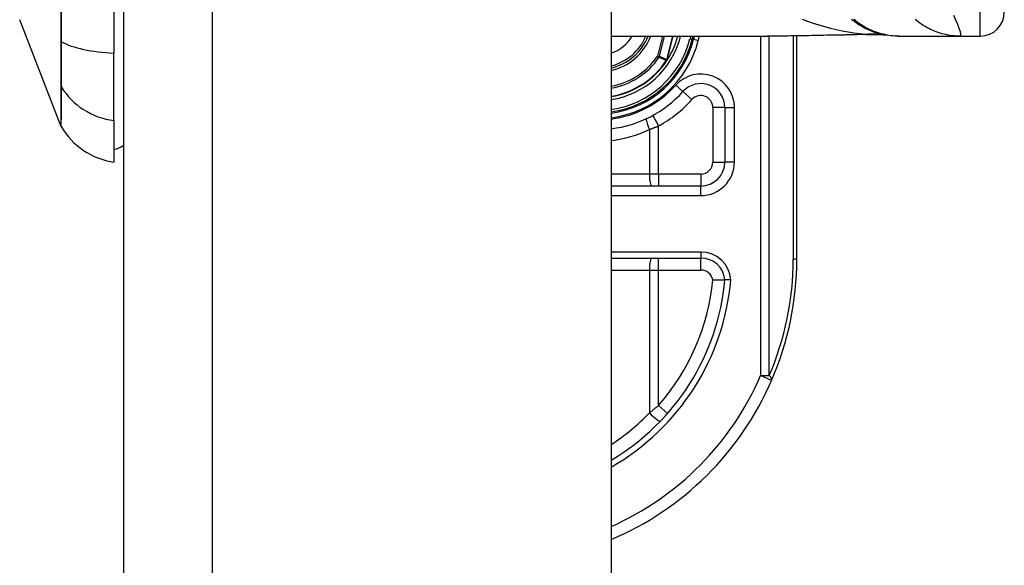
# Model space of a CAD drawing. Header units: inches. Extents: x 5.2 to 98, y 7.4 to 63.6.
# Tile 76 of 82: x 74 to 76.1, y 44 to 45.1. Entities that reach past the tile are written whole.
import ezdxf

# ---------------------------------------------------------------- set-up
doc = ezdxf.new("R2010")
doc.units = ezdxf.units.IN
doc.header["$LTSCALE"] = 6.250991
doc.header["$MEASUREMENT"] = 0
doc.layers.add('Visible Edges(ANSI)', color=7, linetype='Continuous', lineweight=25)
doc.layers.add('Visible Tangent Edges(ANSI)', color=7, linetype='Continuous', lineweight=25)

msp = doc.modelspace()

# ---------------------------------------------------------------- linework, layer by layer
at = {"layer": 'Visible Edges(ANSI)'}
for p, q in [((74.2252, 50.7954), (74.2252, 20.9583)), ((75.2405, 50.7954), (75.2405, 20.9583)), ((74.2052, 46.1097), (74.2052, 45.0645)), ((74.095, 44.9134), (74.0091, 45.1342)), ((75.2405, 45.1), (75.5653, 45.1)), ((75.4094, 45.0932), (75.4111, 45.1)), ((75.4137, 45.1), (75.4121, 45.0934)), ((75.6269, 44.6353), (75.6269, 45.1004)), ((75.8371, 45.1), (75.8402, 45.1)), ((75.8402, 45.1), (75.9676, 45.1)), ((75.9676, 45.1), (76.0089, 45.1)), ((74.2052, 44.924), (74.2052, 45.0645)), ((75.3571, 45.0501), (75.3563, 45.0491)), ((75.477, 44.9511), (75.477, 44.8376)), ((74.2052, 44.924), (74.2052, 44.8376)), ((75.4271, 44.7877), (75.2405, 44.7877)), ((75.2405, 44.6378), (75.4273, 44.6378))]:
    msp.add_line(p, q, dxfattribs=at)
at = {"layer": 'Visible Edges(ANSI)', "flags": 128}
for points in [[(75.8371, 45.1), (75.8312, 45.1001), (75.8253, 45.1004), (75.8193, 45.101), (75.8133, 45.1019), (75.8073, 45.1029), (75.8014, 45.1043), (75.7954, 45.1059), (75.7895, 45.1077), (75.7837, 45.1098), (75.7779, 45.1121), (75.7723, 45.1147), (75.7667, 45.1175), (75.7613, 45.1206), (75.756, 45.1238), (75.7508, 45.1273), (75.7458, 45.131), (75.741, 45.1348)], [(75.7158, 45.1018), (75.6775, 45.1012), (75.6396, 45.1006), (75.6021, 45.1001), (75.5653, 45.1)], [(75.7768, 45.1035), (75.7466, 45.1024), (75.7158, 45.1018)], [(75.7768, 45.1035), (75.7961, 45.1035), (75.8153, 45.1016)], [(75.3572, 45.0502), (75.3571, 45.0501), (75.3571, 45.0501), (75.357, 45.05), (75.357, 45.05), (75.3569, 45.0499), (75.3569, 45.0499), (75.3568, 45.0499), (75.3568, 45.0498), (75.3567, 45.0498), (75.3566, 45.0498), (75.3566, 45.0497), (75.3565, 45.0497), (75.3565, 45.0497), (75.3564, 45.0496), (75.3563, 45.0496), (75.3563, 45.0496), (75.3562, 45.0496), (75.3562, 45.0495), (75.3561, 45.0495), (75.3561, 45.0495), (75.356, 45.0495), (75.3559, 45.0494), (75.3559, 45.0494), (75.3558, 45.0494)], [(75.3573, 45.0504), (75.3573, 45.0504), (75.3573, 45.0504), (75.3573, 45.0504), (75.3573, 45.0503), (75.3573, 45.0503), (75.3573, 45.0503), (75.3573, 45.0503), (75.3573, 45.0503), (75.3573, 45.0503), (75.3573, 45.0503), (75.3573, 45.0503), (75.3573, 45.0503), (75.3572, 45.0503), (75.3572, 45.0502), (75.3572, 45.0502), (75.3572, 45.0502), (75.3572, 45.0502), (75.3572, 45.0502), (75.3572, 45.0502), (75.3572, 45.0502), (75.3572, 45.0502), (75.3572, 45.0502), (75.3572, 45.0502), (75.3572, 45.0502)], [(75.4519, 44.5921), (75.4535, 44.5921), (75.4552, 44.5922), (75.4568, 44.5922), (75.4584, 44.5923), (75.46, 44.5923), (75.4615, 44.5924), (75.463, 44.5924), (75.4644, 44.5924), (75.4658, 44.5924), (75.4672, 44.5925), (75.4684, 44.5925), (75.4696, 44.5925), (75.4708, 44.5925), (75.4718, 44.5925), (75.4728, 44.5925), (75.4736, 44.5925), (75.4744, 44.5925), (75.4751, 44.5925), (75.4757, 44.5925), (75.4762, 44.5925), (75.4765, 44.5925), (75.4768, 44.5925), (75.477, 44.5925), (75.477, 44.5925)], [(75.4896, 44.5925), (75.4887, 44.5925), (75.4879, 44.5925), (75.4871, 44.5925), (75.4863, 44.5925), (75.4855, 44.5925), (75.4848, 44.5925), (75.484, 44.5925), (75.4833, 44.5925), (75.4826, 44.5925), (75.4819, 44.5925), (75.4813, 44.5925), (75.4807, 44.5925), (75.4801, 44.5925), (75.4796, 44.5925), (75.4791, 44.5925), (75.4787, 44.5925), (75.4783, 44.5925), (75.478, 44.5925), (75.4777, 44.5925), (75.4775, 44.5925), (75.4773, 44.5925), (75.4771, 44.5925), (75.4771, 44.5925), (75.477, 44.5925)]]:
    msp.add_lwpolyline(points, dxfattribs=at)
at = {"layer": 'Visible Edges(ANSI)'}
for centre, radius, start, end in [((76.0089, 45.1499), 0.05, 270, 0), ((75.2132, 45.1429), 0.1129, 283.9794, 337.6397), ((75.2132, 45.1429), 0.1713, 327.2981, 345.4721), ((75.2132, 45.1429), 0.205, 277.6503, 346.0291), ((75.2132, 45.1429), 0.2024, 277.7468, 345.776), ((75.2132, 45.1429), 0.1711, 279.1773, 326.7398), ((75.4271, 44.9511), 0.05, 0, 138.1031), ((75.2132, 45.1429), 0.2373, 276.5969, 318.1031), ((74.1066, 44.918), 0.0125, 201.2505, 209.7291), ((74.226, 44.9861), 0.1499, 209.7291, 262.0587), ((74.1953, 44.9126), 0.05, 281.537, 306.8699), ((75.4271, 44.8376), 0.05, 270, 0), ((75.4273, 44.5878), 0.05, 5.3938, 90), ((74.9924, 44.6353), 0.6345, 336.5561, 0), ((74.9924, 44.6353), 0.4865, 300.6602, 354.9569), ((74.9924, 44.6353), 0.6345, 293.0167, 336.5561)]:
    msp.add_arc(centre, radius, start, end, dxfattribs=at)
at = {"layer": 'Visible Tangent Edges(ANSI)'}
for p, q in [((74.4105, 20.9583), (74.4105, 50.7954)), ((76.0089, 45.1), (76.0089, 45.3498)), ((75.3476, 45.1), (75.3371, 45.0585)), ((75.3409, 45.0575), (75.3516, 45.1)), ((75.3686, 45.1), (75.3561, 45.0507)), ((75.3563, 45.0507), (75.3688, 45.1)), ((75.385, 45.0994), (75.3827, 45.1)), ((75.385, 45.0994), (75.3852, 45.1)), ((75.406, 45.1), (75.4046, 45.0944)), ((75.4046, 45.0944), (75.4094, 45.0932)), ((75.4218, 45.091), (75.424, 45.1)), ((75.5516, 45.1), (75.5516, 44.3928)), ((75.5693, 44.3928), (75.5693, 45.1)), ((75.6196, 45.1003), (75.6196, 44.6353)), ((74.0949, 45.0897), (74.0949, 45.0891)), ((75.4121, 45.0934), (75.4096, 45.0941)), ((75.4121, 45.0934), (75.4218, 45.091)), ((75.3409, 45.0575), (75.3371, 45.0585)), ((75.3371, 45.0585), (75.3403, 45.0563)), ((75.3555, 45.0496), (75.3558, 45.0494)), ((75.3558, 45.05), (75.356, 45.0499)), ((75.3558, 45.0494), (75.3563, 45.0491)), ((75.3561, 45.0507), (75.3563, 45.0507)), ((74.0949, 44.9963), (74.0949, 44.9961)), ((75.3899, 44.9844), (75.375, 44.9978)), ((75.3899, 44.9844), (75.4085, 44.9678)), ((75.477, 44.9511), (75.452, 44.9511)), ((75.452, 44.9511), (75.452, 44.8376)), ((75.477, 44.9511), (75.497, 44.9511)), ((75.497, 44.8376), (75.497, 44.9511)), ((75.3271, 44.9347), (75.3391, 44.9128)), ((75.3391, 44.8127), (75.3391, 44.9128)), ((75.3201, 44.9056), (75.3201, 44.8127)), ((75.452, 44.8376), (75.477, 44.8376)), ((75.497, 44.8376), (75.477, 44.8376)), ((75.3201, 44.8127), (75.2405, 44.8127)), ((75.3391, 44.8127), (75.3201, 44.8127)), ((75.3391, 44.8127), (75.3391, 44.7877)), ((75.4271, 44.8127), (75.3391, 44.8127)), ((75.4271, 44.8127), (75.4271, 44.7877)), ((75.4271, 44.7677), (75.4271, 44.7877)), ((75.2405, 44.7677), (75.4271, 44.7677)), ((75.4273, 44.6503), (75.2405, 44.6503)), ((75.4273, 44.6503), (75.4273, 44.6378)), ((75.3391, 44.6128), (75.3391, 44.6378)), ((75.4273, 44.6128), (75.4273, 44.6378)), ((75.6269, 44.6353), (75.6196, 44.6353)), ((75.2405, 44.6128), (75.3201, 44.6128)), ((75.3201, 44.6128), (75.3391, 44.6128)), ((75.3201, 44.6128), (75.3201, 44.3152)), ((75.3391, 44.6128), (75.4273, 44.6128)), ((75.3391, 44.3306), (75.3391, 44.6128)), ((75.5516, 44.3928), (75.5693, 44.3928)), ((75.5745, 44.3828), (75.5516, 44.3928)), ((75.3391, 44.3306), (75.3578, 44.3141))]:
    msp.add_line(p, q, dxfattribs=at)
at = {"layer": 'Visible Tangent Edges(ANSI)', "flags": 128}
for points in [[(74.0961, 45.0882), (74.096, 45.1284), (74.096, 45.169)], [(74.0949, 45.1498), (74.0949, 45.1296), (74.0949, 45.1097), (74.0949, 45.0897)], [(75.9676, 45.1), (75.9687, 45.101), (75.9686, 45.1041), (75.9674, 45.1092), (75.9652, 45.1159), (75.9621, 45.124), (75.9582, 45.133), (75.9536, 45.1427)], [(75.6379, 45.1351), (75.6495, 45.1309), (75.6612, 45.1269), (75.673, 45.1233), (75.6849, 45.1199), (75.697, 45.1167), (75.7091, 45.1139), (75.7212, 45.1113), (75.7335, 45.109), (75.7457, 45.107), (75.7581, 45.1052), (75.7704, 45.1037)], [(75.8402, 45.1), (75.836, 45.1), (75.8318, 45.1002), (75.8275, 45.1005), (75.8233, 45.1009), (75.8191, 45.1015), (75.8148, 45.1022), (75.8106, 45.103), (75.8064, 45.104), (75.8022, 45.105), (75.7981, 45.1062), (75.7939, 45.1075), (75.7898, 45.109), (75.7858, 45.1105), (75.7818, 45.1122), (75.7779, 45.114), (75.774, 45.1159), (75.7702, 45.118), (75.7664, 45.1201), (75.7627, 45.1223), (75.7591, 45.1247), (75.7556, 45.1271), (75.7522, 45.1296), (75.7488, 45.1322), (75.7456, 45.1349)], [(75.9676, 45.1), (75.9634, 45.1), (75.9592, 45.1002), (75.955, 45.1005), (75.9507, 45.1009), (75.9465, 45.1015), (75.9423, 45.1022), (75.938, 45.103), (75.9338, 45.1039), (75.9296, 45.105), (75.9255, 45.1062), (75.9214, 45.1075), (75.9173, 45.109), (75.9133, 45.1105), (75.9093, 45.1122), (75.9053, 45.114), (75.9015, 45.1159), (75.8977, 45.1179), (75.8939, 45.1201), (75.8902, 45.1223), (75.8867, 45.1246), (75.8831, 45.1271), (75.8797, 45.1296), (75.8764, 45.1322), (75.8731, 45.1349)], [(75.715, 45.102), (75.7087, 45.1019), (75.7023, 45.1018), (75.6959, 45.1017), (75.6896, 45.1016), (75.6832, 45.1015), (75.6769, 45.1013), (75.6706, 45.1012), (75.6643, 45.1011), (75.658, 45.101), (75.6517, 45.1009), (75.6454, 45.1008), (75.6392, 45.1007), (75.6329, 45.1006), (75.6267, 45.1005), (75.6205, 45.1004), (75.6143, 45.1003), (75.6081, 45.1002), (75.6019, 45.1002), (75.5958, 45.1001), (75.5896, 45.1001), (75.5835, 45.1), (75.5774, 45.1), (75.5714, 45.1), (75.5653, 45.1)], [(75.7704, 45.1037), (75.7681, 45.1036), (75.7659, 45.1035), (75.7636, 45.1034), (75.7613, 45.1033), (75.7591, 45.1032), (75.7568, 45.1031), (75.7545, 45.103), (75.7522, 45.1029), (75.7499, 45.1029), (75.7476, 45.1028), (75.7453, 45.1027), (75.743, 45.1026), (75.7407, 45.1026), (75.7384, 45.1025), (75.7361, 45.1025), (75.7337, 45.1024), (75.7314, 45.1023), (75.7291, 45.1023), (75.7267, 45.1022), (75.7244, 45.1022), (75.7221, 45.1021), (75.7197, 45.1021), (75.7174, 45.1021), (75.715, 45.102)], [(75.7158, 45.1018), (75.7158, 45.1018), (75.7157, 45.1018), (75.7157, 45.1018), (75.7157, 45.1018), (75.7156, 45.1018), (75.7156, 45.1018), (75.7156, 45.1018), (75.7155, 45.1018), (75.7155, 45.1018), (75.7155, 45.1018), (75.7154, 45.1019), (75.7154, 45.1019), (75.7154, 45.1019), (75.7153, 45.1019), (75.7153, 45.1019), (75.7153, 45.1019), (75.7153, 45.1019), (75.7152, 45.1019), (75.7152, 45.1019), (75.7152, 45.102), (75.7151, 45.102), (75.7151, 45.102), (75.7151, 45.102), (75.715, 45.102)], [(75.7704, 45.1037), (75.7706, 45.1037), (75.7708, 45.1037), (75.7711, 45.1036), (75.7713, 45.1036), (75.7715, 45.1036), (75.7717, 45.1036), (75.7718, 45.1036), (75.772, 45.1036), (75.7722, 45.1036), (75.7724, 45.1036), (75.7726, 45.1036), (75.7727, 45.1036), (75.7729, 45.1036), (75.773, 45.1036), (75.7732, 45.1036), (75.7733, 45.1036), (75.7734, 45.1036), (75.7736, 45.1036), (75.7737, 45.1036), (75.7738, 45.1036), (75.7739, 45.1036), (75.774, 45.1035), (75.7741, 45.1035), (75.7742, 45.1035)], [(75.7742, 45.1035), (75.7743, 45.1035), (75.7744, 45.1035), (75.7745, 45.1035), (75.7746, 45.1035), (75.7747, 45.1035), (75.7748, 45.1035), (75.7749, 45.1035), (75.7751, 45.1035), (75.7752, 45.1035), (75.7753, 45.1035), (75.7754, 45.1035), (75.7755, 45.1035), (75.7756, 45.1035), (75.7757, 45.1035), (75.7758, 45.1035), (75.7759, 45.1035), (75.7761, 45.1035), (75.7762, 45.1035), (75.7763, 45.1035), (75.7764, 45.1035), (75.7765, 45.1035), (75.7766, 45.1035), (75.7767, 45.1035), (75.7768, 45.1035)], [(74.0949, 45.0891), (74.0949, 45.0838), (74.0949, 45.0786), (74.0949, 45.0734), (74.0949, 45.0683), (74.0949, 45.0634), (74.0949, 45.0585), (74.0949, 45.0538), (74.0949, 45.0492), (74.0949, 45.0447), (74.0949, 45.0403), (74.0949, 45.0361), (74.0949, 45.0321), (74.0949, 45.0281), (74.0949, 45.0244), (74.0949, 45.0208), (74.0949, 45.0173), (74.0949, 45.0141), (74.0949, 45.011), (74.0949, 45.0081), (74.0949, 45.0053), (74.0949, 45.0028), (74.0949, 45.0004), (74.0949, 44.9983), (74.0949, 44.9963)], [(74.0961, 44.9937), (74.0961, 44.9957), (74.0961, 44.9978), (74.0961, 45.0001), (74.0961, 45.0027), (74.0962, 45.0054), (74.0962, 45.0084), (74.0962, 45.0115), (74.0962, 45.0148), (74.0962, 45.0183), (74.0962, 45.022), (74.0962, 45.0258), (74.0962, 45.0298), (74.0962, 45.034), (74.0962, 45.0383), (74.0962, 45.0428), (74.0962, 45.0474), (74.0962, 45.0521), (74.0962, 45.0569), (74.0962, 45.0619), (74.0961, 45.067), (74.0961, 45.0722), (74.0961, 45.0774), (74.0961, 45.0828), (74.0961, 45.0882)], [(75.3403, 45.0563), (75.341, 45.056), (75.3416, 45.0557), (75.3422, 45.0554), (75.3429, 45.0551), (75.3435, 45.0549), (75.3441, 45.0546), (75.3447, 45.0543), (75.3454, 45.054), (75.346, 45.0537), (75.3466, 45.0535), (75.3473, 45.0532), (75.3479, 45.0529), (75.3485, 45.0526), (75.3492, 45.0524), (75.3498, 45.0521), (75.3504, 45.0518), (75.3511, 45.0515), (75.3517, 45.0512), (75.3523, 45.051), (75.353, 45.0507), (75.3536, 45.0504), (75.3542, 45.0501), (75.3549, 45.0499), (75.3555, 45.0496)], [(75.3561, 45.0507), (75.3555, 45.051), (75.3548, 45.0513), (75.3542, 45.0516), (75.3536, 45.0519), (75.3529, 45.0521), (75.3523, 45.0524), (75.3517, 45.0527), (75.351, 45.053), (75.3504, 45.0533), (75.3498, 45.0535), (75.3491, 45.0538), (75.3485, 45.0541), (75.3479, 45.0544), (75.3472, 45.0547), (75.3466, 45.055), (75.346, 45.0552), (75.3453, 45.0555), (75.3447, 45.0558), (75.3441, 45.0561), (75.3434, 45.0564), (75.3428, 45.0567), (75.3422, 45.0569), (75.3415, 45.0572), (75.3409, 45.0575)], [(75.3558, 45.05), (75.3558, 45.05), (75.3558, 45.05), (75.3558, 45.05), (75.3558, 45.05), (75.3558, 45.0499), (75.3558, 45.0499), (75.3557, 45.0499), (75.3557, 45.0499), (75.3557, 45.0499), (75.3557, 45.0499), (75.3557, 45.0498), (75.3557, 45.0498), (75.3557, 45.0498), (75.3556, 45.0498), (75.3556, 45.0498), (75.3556, 45.0497), (75.3556, 45.0497), (75.3556, 45.0497), (75.3556, 45.0497), (75.3556, 45.0497), (75.3555, 45.0496), (75.3555, 45.0496), (75.3555, 45.0496), (75.3555, 45.0496)], [(75.3561, 45.0507), (75.3561, 45.0507), (75.3561, 45.0507), (75.3561, 45.0507), (75.3561, 45.0506), (75.3561, 45.0506), (75.356, 45.0506), (75.356, 45.0505), (75.356, 45.0505), (75.356, 45.0505), (75.356, 45.0504), (75.356, 45.0504), (75.356, 45.0504), (75.356, 45.0504), (75.356, 45.0503), (75.356, 45.0503), (75.3559, 45.0503), (75.3559, 45.0502), (75.3559, 45.0502), (75.3559, 45.0502), (75.3559, 45.0501), (75.3559, 45.0501), (75.3559, 45.0501), (75.3559, 45.0501), (75.3558, 45.05)], [(75.3558, 45.05), (75.3558, 45.05), (75.3558, 45.05), (75.3558, 45.0499), (75.3558, 45.0499), (75.3558, 45.0499), (75.3558, 45.0499), (75.3558, 45.0498), (75.3558, 45.0498), (75.3558, 45.0498), (75.3558, 45.0498), (75.3558, 45.0497), (75.3558, 45.0497), (75.3558, 45.0497), (75.3558, 45.0496), (75.3558, 45.0496), (75.3558, 45.0496), (75.3558, 45.0496), (75.3558, 45.0495), (75.3558, 45.0495), (75.3558, 45.0495), (75.3558, 45.0495), (75.3558, 45.0494), (75.3558, 45.0494), (75.3558, 45.0494)], [(75.3558, 45.0494), (75.3558, 45.0494), (75.3558, 45.0494), (75.3559, 45.0494), (75.3559, 45.0495), (75.3559, 45.0495), (75.3559, 45.0495), (75.3559, 45.0495), (75.3559, 45.0496), (75.3559, 45.0496), (75.3559, 45.0496), (75.3559, 45.0496), (75.3559, 45.0497), (75.3559, 45.0497), (75.3559, 45.0497), (75.3559, 45.0497), (75.3559, 45.0498), (75.3559, 45.0498), (75.356, 45.0498), (75.356, 45.0498), (75.356, 45.0499), (75.356, 45.0499), (75.356, 45.0499), (75.356, 45.0499), (75.356, 45.0499)], [(75.356, 45.0499), (75.356, 45.05), (75.356, 45.05), (75.3561, 45.05), (75.3561, 45.0501), (75.3561, 45.0501), (75.3561, 45.0501), (75.3561, 45.0502), (75.3561, 45.0502), (75.3561, 45.0502), (75.3561, 45.0503), (75.3562, 45.0503), (75.3562, 45.0503), (75.3562, 45.0503), (75.3562, 45.0504), (75.3562, 45.0504), (75.3562, 45.0504), (75.3562, 45.0505), (75.3562, 45.0505), (75.3562, 45.0505), (75.3563, 45.0506), (75.3563, 45.0506), (75.3563, 45.0506), (75.3563, 45.0507), (75.3563, 45.0507)], [(74.0949, 44.9961), (74.0949, 44.9895), (74.0949, 44.9831), (74.0949, 44.9769), (74.0949, 44.9711), (74.0949, 44.9655), (74.0949, 44.9602), (74.0949, 44.9552), (74.0949, 44.9504), (74.0949, 44.946), (74.095, 44.9418), (74.095, 44.9379), (74.095, 44.9343), (74.095, 44.931), (74.095, 44.9279), (74.095, 44.9252), (74.095, 44.9227), (74.095, 44.9206), (74.095, 44.9187), (74.095, 44.9171), (74.095, 44.9158), (74.095, 44.9147), (74.095, 44.914), (74.095, 44.9136), (74.095, 44.9134)], [(74.0958, 44.9118), (74.0958, 44.9119), (74.0958, 44.9123), (74.0958, 44.9131), (74.0958, 44.9141), (74.0958, 44.9154), (74.0958, 44.9169), (74.0958, 44.9188), (74.0958, 44.9209), (74.0958, 44.9234), (74.0959, 44.9261), (74.0959, 44.9291), (74.0959, 44.9324), (74.0959, 44.936), (74.0959, 44.9398), (74.0959, 44.9439), (74.0959, 44.9484), (74.096, 44.9531), (74.096, 44.958), (74.096, 44.9633), (74.096, 44.9688), (74.096, 44.9746), (74.096, 44.9807), (74.0961, 44.9871), (74.0961, 44.9937)], [(75.3201, 44.9056), (75.3209, 44.9058), (75.3217, 44.9061), (75.3225, 44.9064), (75.3233, 44.9067), (75.3241, 44.907), (75.3249, 44.9073), (75.3257, 44.9076), (75.3265, 44.9079), (75.3272, 44.9081), (75.328, 44.9084), (75.3288, 44.9087), (75.3296, 44.909), (75.3304, 44.9093), (75.3312, 44.9097), (75.332, 44.91), (75.3328, 44.9103), (75.3336, 44.9106), (75.3344, 44.9109), (75.3352, 44.9112), (75.3359, 44.9115), (75.3367, 44.9118), (75.3375, 44.9121), (75.3383, 44.9125), (75.3391, 44.9128)], [(75.3391, 44.3306), (75.3383, 44.33), (75.3375, 44.3293), (75.3367, 44.3286), (75.336, 44.328), (75.3352, 44.3273), (75.3344, 44.3267), (75.3336, 44.326), (75.3328, 44.3254), (75.3321, 44.3247), (75.3313, 44.3241), (75.3305, 44.3234), (75.3297, 44.3228), (75.3289, 44.3221), (75.3281, 44.3215), (75.3273, 44.3209), (75.3265, 44.3202), (75.3257, 44.3196), (75.3249, 44.3189), (75.3241, 44.3183), (75.3233, 44.3177), (75.3225, 44.317), (75.3217, 44.3164), (75.3209, 44.3158), (75.3201, 44.3152)]]:
    msp.add_lwpolyline(points, dxfattribs=at)
at = {"layer": 'Visible Tangent Edges(ANSI)'}
for centre, radius, start, end in [((75.2132, 45.1429), 0.0831, 289.1659, 328.8678), ((75.2132, 45.1429), 0.1085, 284.5694, 336.6625), ((75.2132, 45.1429), 0.1179, 283.3759, 338.6346), ((75.2132, 45.1429), 0.1773, 278.8534, 345.776), ((75.2132, 45.1429), 0.1974, 277.9441, 345.776), ((75.2132, 45.1429), 0.2149, 277.2927, 346.0291), ((75.2132, 45.1429), 0.1499, 280.4852, 325.7195), ((75.2132, 45.1429), 0.1539, 280.2152, 325.7195), ((75.2132, 45.1429), 0.1702, 279.2258, 326.7398), ((75.4271, 44.9511), 0.0699, 0, 138.1031), ((75.2132, 45.1429), 0.2173, 277.2066, 318.1031), ((75.4271, 44.9511), 0.025, 0, 138.1031), ((75.2132, 45.1429), 0.2623, 298.671, 318.1031), ((75.2085, 45.1429), 0.2623, 277.0086, 295.1856), ((75.4271, 44.8376), 0.0699, 270, 0), ((75.4271, 44.8376), 0.025, 270, 0), ((75.4273, 44.5878), 0.0625, 4.296, 90), ((75.01, 44.6353), 0.6096, 336.5561, 0), ((75.4273, 44.5878), 0.025, 9.8056, 90), ((74.9924, 44.6353), 0.499, 299.8137, 355.0813), ((74.9924, 44.6353), 0.4615, 318.6896, 354.628), ((74.9924, 44.6353), 0.6096, 294.0181, 336.5561), ((74.9876, 44.6353), 0.4615, 303.2176, 316.0814)]:
    msp.add_arc(centre, radius, start, end, dxfattribs=at)
for centre, major_axis, ratio, start_param, end_param in [((75.7704, 44.8557), (0.0417, 0.2463), 0.802573, 0, 0.207855), ((75.7789, 44.8544), (0.0364, 0.2472), 0.91694, 0, 0.179726), ((74.1069, 45.0902), (-0.0125, 0), 0.317047, 0.281217, 0.521863), ((74.226, 45.1123), (-0.1499, 0), 0.321806, 0.522838, 1.432195), ((75.3371, 45.0585), (0.00205, 0.00456), 0.779727, 4.57537, 4.849408), ((74.1069, 44.9996), (-0.0125, 0.0001), 0.948405, 0.290838, 0.531485), ((74.226, 45.0646), (-0.1499, 0), 0.946806, 0.522838, 1.432195), ((75.3248, 44.9056), (-0.0106, 0.0226), 0.172316, 0, 1.48994), ((75.3248, 44.8127), (0, -0.025), 0.189796, 4.712389, 6.283185), ((75.3248, 44.6128), (0, 0.025), 0.189796, 0, 1.570796), ((75.5516, 44.3928), (0.0229, -0.0099), 0.369668, 0, 0.864875), ((75.3248, 44.3152), (0.018, -0.0173), 0.132897, 4.575244, 6.283185)]:
    msp.add_ellipse(centre, major_axis=major_axis, ratio=ratio, start_param=start_param, end_param=end_param, dxfattribs=at)

doc.saveas('drawing.dxf')
